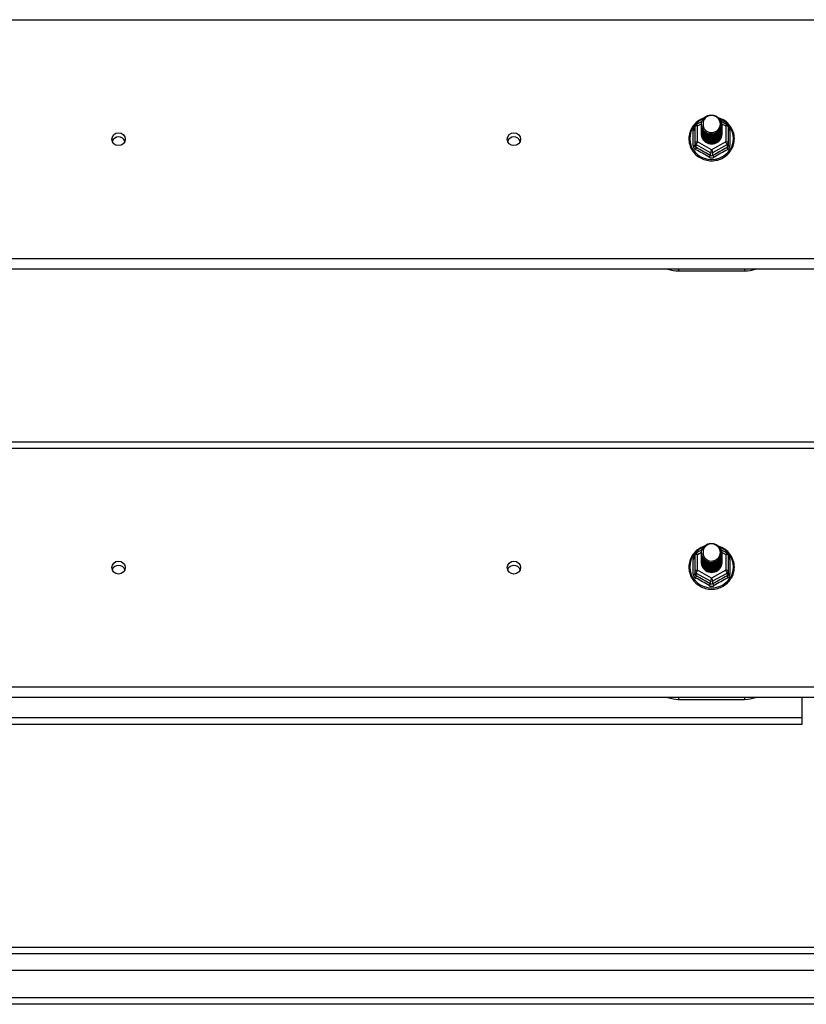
# Model space of a CAD drawing. Header units: inches. Extents: x 96 to 240, y 71 to 103.
# Tile 27 of 30: x 222 to 234, y 72 to 87. Entities that reach past the tile are written whole.
import ezdxf

# ---------------------------------------------------------------- set-up
doc = ezdxf.new("R2010")
doc.units = ezdxf.units.IN
doc.header["$MEASUREMENT"] = 0
doc.layers.add('Visible Edges(ANSI)', color=7, linetype='Continuous', lineweight=25)
doc.layers.add('Visible Tangent Edges(ANSI)', color=7, linetype='Continuous', lineweight=25)

msp = doc.modelspace()

# ---------------------------------------------------------------- linework, layer by layer
at = {"layer": 'Visible Edges(ANSI)'}
for p, q in [((232.374, 85.552), (232.464, 85.602)), ((232.749, 85.604), (232.841, 85.552)), ((232.354, 85.518), (232.354, 85.278)), ((232.454, 85.55), (232.454, 85.551)), ((232.454, 85.538), (232.454, 85.538)), ((232.454, 85.525), (232.454, 85.526)), ((232.454, 85.513), (232.454, 85.513)), ((232.454, 85.5), (232.454, 85.501)), ((232.454, 85.488), (232.454, 85.488)), ((232.454, 85.475), (232.454, 85.476)), ((232.454, 85.463), (232.454, 85.463)), ((232.454, 85.45), (232.454, 85.451)), ((232.761, 85.544), (232.761, 85.545)), ((232.761, 85.532), (232.761, 85.532)), ((232.761, 85.519), (232.761, 85.519)), ((232.761, 85.507), (232.761, 85.507)), ((232.761, 85.494), (232.761, 85.494)), ((232.761, 85.481), (232.761, 85.482)), ((232.761, 85.469), (232.761, 85.469)), ((232.761, 85.456), (232.761, 85.457)), ((232.862, 85.278), (232.862, 85.518)), ((232.454, 85.438), (232.454, 85.438)), ((232.454, 85.425), (232.454, 85.425)), ((232.454, 85.412), (232.454, 85.413)), ((232.761, 85.444), (232.761, 85.444)), ((232.761, 85.431), (232.761, 85.432)), ((232.761, 85.419), (232.761, 85.419)), ((232.354, 85.278), (232.354, 85.233)), ((232.589, 85.264), (232.588, 85.257)), ((232.862, 85.233), (232.862, 85.278)), ((238.608, 83.358), (168.974, 83.358)), ((232.108, 83.329), (233.108, 83.329)), ((168.974, 80.734), (238.608, 80.734)), ((232.374, 79.052), (232.464, 79.102)), ((232.454, 79.05), (232.454, 79.051)), ((232.454, 79.038), (232.454, 79.038)), ((232.749, 79.104), (232.841, 79.052)), ((232.761, 79.044), (232.761, 79.045)), ((232.761, 79.032), (232.761, 79.032)), ((232.354, 79.018), (232.354, 78.778)), ((232.454, 79.025), (232.454, 79.026)), ((232.454, 79.013), (232.454, 79.013)), ((232.454, 79), (232.454, 79.001)), ((232.454, 78.988), (232.454, 78.988)), ((232.454, 78.975), (232.454, 78.976)), ((232.454, 78.963), (232.454, 78.963)), ((232.454, 78.95), (232.454, 78.951)), ((232.454, 78.938), (232.454, 78.938)), ((232.454, 78.925), (232.454, 78.925)), ((232.454, 78.912), (232.454, 78.913)), ((232.761, 79.019), (232.761, 79.019)), ((232.761, 79.007), (232.761, 79.007)), ((232.761, 78.994), (232.761, 78.994)), ((232.761, 78.981), (232.761, 78.982)), ((232.761, 78.969), (232.761, 78.969)), ((232.761, 78.956), (232.761, 78.957)), ((232.761, 78.944), (232.761, 78.944)), ((232.761, 78.931), (232.761, 78.932)), ((232.761, 78.919), (232.761, 78.919)), ((232.862, 78.778), (232.862, 79.018)), ((232.354, 78.778), (232.354, 78.733)), ((232.589, 78.764), (232.588, 78.757)), ((232.862, 78.733), (232.862, 78.778)), ((238.608, 76.858), (168.974, 76.858)), ((232.108, 76.829), (233.108, 76.829)), ((233.983, 76.551), (233.983, 76.858)), ((233.983, 76.452), (233.983, 76.551)), ((183.233, 76.452), (233.983, 76.452)), ((169.005, 73.068), (239.211, 73.068)), ((239.399, 72.714), (168.816, 72.714)), ((240.009, 72.202), (168.974, 72.202))]:
    msp.add_line(p, q, dxfattribs=at)
at = {"layer": 'Visible Edges(ANSI)', "flags": 128}
for points in [[(232.496, 85.651), (232.474, 85.643), (232.452, 85.633), (232.432, 85.622), (232.412, 85.61), (232.393, 85.596), (232.375, 85.581), (232.358, 85.565), (232.342, 85.548), (232.328, 85.53), (232.315, 85.511), (232.303, 85.491), (232.292, 85.471), (232.284, 85.449), (232.276, 85.428), (232.27, 85.405), (232.266, 85.383), (232.264, 85.36), (232.263, 85.337), (232.263, 85.314), (232.265, 85.291), (232.269, 85.268), (232.275, 85.246), (232.282, 85.224), (232.29, 85.203), (232.3, 85.182), (232.312, 85.162), (232.325, 85.143), (232.339, 85.124), (232.354, 85.107), (232.371, 85.091), (232.389, 85.076), (232.407, 85.062), (232.427, 85.049), (232.448, 85.038), (232.469, 85.028), (232.491, 85.02), (232.513, 85.013), (232.536, 85.007), (232.559, 85.003), (232.583, 85.001), (232.606, 85), (232.63, 85), (232.653, 85.003), (232.677, 85.007), (232.7, 85.012), (232.722, 85.019), (232.744, 85.027), (232.765, 85.037), (232.786, 85.048), (232.806, 85.06), (232.825, 85.074), (232.842, 85.089), (232.859, 85.105), (232.875, 85.122), (232.889, 85.141), (232.902, 85.16), (232.914, 85.18), (232.924, 85.2), (232.933, 85.222), (232.94, 85.244), (232.946, 85.266), (232.95, 85.289), (232.952, 85.311), (232.953, 85.334)], [(232.475, 85.477), (232.459, 85.516), (232.454, 85.557), (232.462, 85.598), (232.482, 85.635), (232.512, 85.665), (232.55, 85.686), (232.592, 85.696), (232.636, 85.693), (232.677, 85.679), (232.713, 85.654), (232.74, 85.621), (232.757, 85.581), (232.761, 85.538), (232.753, 85.496), (232.733, 85.458), (232.703, 85.427), (232.666, 85.405), (232.623, 85.394), (232.579, 85.395), (232.538, 85.408), (232.502, 85.432), (232.475, 85.464), (232.459, 85.503), (232.454, 85.544)], [(232.492, 85.622), (232.491, 85.619), (232.489, 85.617), (232.488, 85.614), (232.487, 85.612), (232.486, 85.609), (232.485, 85.606), (232.484, 85.604), (232.483, 85.601), (232.482, 85.598), (232.482, 85.596), (232.481, 85.593), (232.48, 85.59), (232.48, 85.587), (232.479, 85.585), (232.479, 85.582), (232.479, 85.579), (232.478, 85.576), (232.478, 85.573), (232.478, 85.571), (232.478, 85.568), (232.478, 85.565), (232.478, 85.562), (232.478, 85.559), (232.478, 85.557)], [(232.494, 85.452), (232.516, 85.434), (232.543, 85.419), (232.571, 85.411), (232.601, 85.407), (232.631, 85.41), (232.66, 85.418), (232.686, 85.432), (232.71, 85.451), (232.728, 85.474), (232.742, 85.5), (232.75, 85.528), (232.752, 85.557), (232.747, 85.586), (232.736, 85.613), (232.72, 85.638), (232.699, 85.659), (232.674, 85.675), (232.645, 85.685), (232.616, 85.689), (232.586, 85.687), (232.557, 85.679), (232.531, 85.665), (232.509, 85.645), (232.492, 85.622)], [(232.953, 85.334), (232.952, 85.361), (232.949, 85.387), (232.943, 85.413), (232.936, 85.438), (232.927, 85.463), (232.915, 85.486), (232.902, 85.509), (232.887, 85.531), (232.87, 85.552), (232.852, 85.571), (232.832, 85.589), (232.811, 85.605), (232.788, 85.62), (232.765, 85.632), (232.74, 85.643), (232.715, 85.653)], [(232.454, 85.55), (232.454, 85.546), (232.454, 85.541), (232.455, 85.537), (232.455, 85.533), (232.456, 85.528), (232.457, 85.524), (232.458, 85.519), (232.459, 85.515), (232.46, 85.511), (232.461, 85.506), (232.463, 85.502), (232.464, 85.498), (232.466, 85.494), (232.468, 85.49), (232.47, 85.486), (232.472, 85.482), (232.474, 85.478), (232.477, 85.474), (232.479, 85.47), (232.482, 85.466), (232.485, 85.463), (232.488, 85.459), (232.491, 85.456), (232.494, 85.452)], [(232.454, 85.538), (232.455, 85.519), (232.459, 85.5), (232.466, 85.482), (232.475, 85.465), (232.486, 85.449), (232.499, 85.434), (232.514, 85.422), (232.531, 85.411), (232.549, 85.403), (232.568, 85.397), (232.588, 85.394), (232.608, 85.393), (232.628, 85.394), (232.647, 85.398), (232.666, 85.405), (232.684, 85.413), (232.701, 85.425), (232.716, 85.438), (232.729, 85.452), (232.741, 85.469), (232.75, 85.487), (232.756, 85.505), (232.76, 85.524), (232.761, 85.544)], [(232.761, 85.538), (232.761, 85.518), (232.757, 85.498), (232.751, 85.479), (232.743, 85.46), (232.732, 85.443), (232.718, 85.428), (232.703, 85.414), (232.686, 85.402), (232.668, 85.393), (232.648, 85.386), (232.628, 85.382), (232.608, 85.38), (232.587, 85.381), (232.567, 85.385), (232.547, 85.392), (232.529, 85.4), (232.512, 85.411), (232.497, 85.425), (232.484, 85.44), (232.473, 85.456), (232.464, 85.474), (232.458, 85.493), (232.455, 85.512), (232.454, 85.532)], [(232.454, 85.525), (232.455, 85.506), (232.459, 85.487), (232.466, 85.469), (232.475, 85.452), (232.486, 85.436), (232.499, 85.422), (232.514, 85.409), (232.531, 85.399), (232.549, 85.391), (232.568, 85.385), (232.588, 85.381), (232.608, 85.38), (232.628, 85.382), (232.647, 85.386), (232.666, 85.392), (232.684, 85.401), (232.701, 85.412), (232.716, 85.425), (232.729, 85.44), (232.741, 85.456), (232.75, 85.474), (232.756, 85.493), (232.76, 85.512), (232.761, 85.532)], [(232.761, 85.526), (232.761, 85.505), (232.757, 85.485), (232.751, 85.466), (232.743, 85.448), (232.732, 85.431), (232.718, 85.415), (232.703, 85.401), (232.686, 85.39), (232.668, 85.381), (232.648, 85.374), (232.628, 85.369), (232.608, 85.368), (232.587, 85.369), (232.567, 85.373), (232.547, 85.379), (232.529, 85.388), (232.512, 85.399), (232.497, 85.412), (232.484, 85.427), (232.473, 85.444), (232.464, 85.461), (232.458, 85.48), (232.455, 85.5), (232.454, 85.519)], [(232.454, 85.513), (232.455, 85.494), (232.459, 85.475), (232.466, 85.457), (232.475, 85.44), (232.486, 85.424), (232.499, 85.409), (232.514, 85.397), (232.531, 85.386), (232.549, 85.378), (232.568, 85.372), (232.588, 85.368), (232.608, 85.367), (232.628, 85.369), (232.647, 85.373), (232.666, 85.38), (232.684, 85.388), (232.701, 85.399), (232.716, 85.412), (232.729, 85.427), (232.741, 85.444), (232.75, 85.461), (232.756, 85.48), (232.76, 85.499), (232.761, 85.519)], [(232.761, 85.513), (232.761, 85.493), (232.757, 85.473), (232.751, 85.454), (232.743, 85.435), (232.732, 85.418), (232.718, 85.403), (232.703, 85.389), (232.686, 85.377), (232.668, 85.368), (232.648, 85.361), (232.628, 85.357), (232.608, 85.355), (232.587, 85.356), (232.567, 85.36), (232.547, 85.366), (232.529, 85.375), (232.512, 85.386), (232.497, 85.399), (232.484, 85.414), (232.473, 85.431), (232.464, 85.449), (232.458, 85.468), (232.455, 85.487), (232.454, 85.507)], [(232.454, 85.5), (232.455, 85.481), (232.459, 85.462), (232.466, 85.444), (232.475, 85.427), (232.486, 85.411), (232.499, 85.397), (232.514, 85.384), (232.531, 85.374), (232.549, 85.365), (232.568, 85.359), (232.588, 85.356), (232.608, 85.355), (232.628, 85.356), (232.647, 85.36), (232.666, 85.367), (232.684, 85.376), (232.701, 85.387), (232.716, 85.4), (232.729, 85.415), (232.741, 85.431), (232.75, 85.449), (232.756, 85.468), (232.76, 85.487), (232.761, 85.507)], [(232.761, 85.5), (232.761, 85.48), (232.757, 85.46), (232.751, 85.441), (232.743, 85.423), (232.732, 85.406), (232.718, 85.39), (232.703, 85.376), (232.686, 85.365), (232.668, 85.355), (232.648, 85.349), (232.628, 85.344), (232.608, 85.343), (232.587, 85.344), (232.567, 85.348), (232.547, 85.354), (232.529, 85.363), (232.512, 85.374), (232.497, 85.387), (232.484, 85.402), (232.473, 85.418), (232.464, 85.436), (232.458, 85.455), (232.455, 85.475), (232.454, 85.494)], [(232.454, 85.488), (232.455, 85.469), (232.459, 85.45), (232.466, 85.432), (232.475, 85.415), (232.486, 85.399), (232.499, 85.384), (232.514, 85.372), (232.531, 85.361), (232.549, 85.353), (232.568, 85.347), (232.588, 85.343), (232.608, 85.342), (232.628, 85.344), (232.647, 85.348), (232.666, 85.354), (232.684, 85.363), (232.701, 85.374), (232.716, 85.387), (232.729, 85.402), (232.741, 85.419), (232.75, 85.436), (232.756, 85.455), (232.76, 85.474), (232.761, 85.494)], [(232.761, 85.488), (232.761, 85.468), (232.757, 85.448), (232.751, 85.428), (232.743, 85.41), (232.732, 85.393), (232.718, 85.377), (232.703, 85.364), (232.686, 85.352), (232.668, 85.343), (232.648, 85.336), (232.628, 85.332), (232.608, 85.33), (232.587, 85.331), (232.567, 85.335), (232.547, 85.341), (232.529, 85.35), (232.512, 85.361), (232.497, 85.374), (232.484, 85.389), (232.473, 85.406), (232.464, 85.424), (232.458, 85.443), (232.455, 85.462), (232.454, 85.482)], [(232.454, 85.475), (232.455, 85.456), (232.459, 85.437), (232.466, 85.419), (232.475, 85.402), (232.486, 85.386), (232.499, 85.372), (232.514, 85.359), (232.531, 85.349), (232.549, 85.34), (232.568, 85.334), (232.588, 85.331), (232.608, 85.33), (232.628, 85.331), (232.647, 85.335), (232.666, 85.342), (232.684, 85.351), (232.701, 85.362), (232.716, 85.375), (232.729, 85.39), (232.741, 85.406), (232.75, 85.424), (232.756, 85.442), (232.76, 85.462), (232.761, 85.481)], [(232.761, 85.475), (232.761, 85.455), (232.757, 85.435), (232.751, 85.416), (232.743, 85.398), (232.732, 85.38), (232.718, 85.365), (232.703, 85.351), (232.686, 85.34), (232.668, 85.33), (232.648, 85.324), (232.628, 85.319), (232.608, 85.318), (232.587, 85.319), (232.567, 85.323), (232.547, 85.329), (232.529, 85.338), (232.512, 85.349), (232.497, 85.362), (232.484, 85.377), (232.473, 85.393), (232.464, 85.411), (232.458, 85.43), (232.455, 85.449), (232.454, 85.469)], [(232.454, 85.463), (232.455, 85.444), (232.459, 85.425), (232.466, 85.407), (232.475, 85.389), (232.486, 85.374), (232.499, 85.359), (232.514, 85.347), (232.531, 85.336), (232.549, 85.328), (232.568, 85.322), (232.588, 85.318), (232.608, 85.317), (232.628, 85.319), (232.647, 85.323), (232.666, 85.329), (232.684, 85.338), (232.701, 85.349), (232.716, 85.362), (232.729, 85.377), (232.741, 85.394), (232.75, 85.411), (232.756, 85.43), (232.76, 85.449), (232.761, 85.469)], [(232.761, 85.463), (232.761, 85.443), (232.757, 85.423), (232.751, 85.403), (232.743, 85.385), (232.732, 85.368), (232.718, 85.352), (232.703, 85.339), (232.686, 85.327), (232.668, 85.318), (232.648, 85.311), (232.628, 85.307), (232.608, 85.305), (232.587, 85.306), (232.567, 85.31), (232.547, 85.316), (232.529, 85.325), (232.512, 85.336), (232.497, 85.349), (232.484, 85.364), (232.473, 85.381), (232.464, 85.399), (232.458, 85.418), (232.455, 85.437), (232.454, 85.457)], [(232.454, 85.45), (232.455, 85.431), (232.459, 85.412), (232.466, 85.394), (232.475, 85.377), (232.486, 85.361), (232.499, 85.347), (232.514, 85.334), (232.531, 85.324), (232.549, 85.315), (232.568, 85.309), (232.588, 85.306), (232.608, 85.305), (232.628, 85.306), (232.647, 85.31), (232.666, 85.317), (232.684, 85.326), (232.701, 85.337), (232.716, 85.35), (232.729, 85.365), (232.741, 85.381), (232.75, 85.399), (232.756, 85.417), (232.76, 85.437), (232.761, 85.456)], [(232.761, 85.45), (232.761, 85.43), (232.757, 85.41), (232.751, 85.391), (232.743, 85.372), (232.732, 85.355), (232.718, 85.34), (232.703, 85.326), (232.686, 85.315), (232.668, 85.305), (232.648, 85.298), (232.628, 85.294), (232.608, 85.293), (232.587, 85.294), (232.567, 85.297), (232.547, 85.304), (232.529, 85.313), (232.512, 85.324), (232.497, 85.337), (232.484, 85.352), (232.473, 85.368), (232.464, 85.386), (232.458, 85.405), (232.455, 85.424), (232.454, 85.444)], [(232.492, 85.491), (232.491, 85.491), (232.491, 85.49), (232.49, 85.49), (232.489, 85.489), (232.489, 85.488), (232.488, 85.488), (232.487, 85.487), (232.486, 85.487), (232.486, 85.486), (232.485, 85.485), (232.484, 85.485), (232.484, 85.484), (232.483, 85.484), (232.482, 85.483), (232.481, 85.482), (232.481, 85.482), (232.48, 85.481), (232.479, 85.481), (232.479, 85.48), (232.478, 85.479), (232.477, 85.479), (232.476, 85.478), (232.476, 85.478), (232.475, 85.477)], [(232.478, 85.557), (232.478, 85.554), (232.478, 85.551), (232.478, 85.548), (232.478, 85.545), (232.478, 85.543), (232.478, 85.54), (232.478, 85.537), (232.479, 85.534), (232.479, 85.531), (232.479, 85.529), (232.48, 85.526), (232.481, 85.523), (232.481, 85.52), (232.482, 85.518), (232.483, 85.515), (232.483, 85.512), (232.484, 85.51), (232.485, 85.507), (232.486, 85.504), (232.487, 85.502), (232.488, 85.499), (232.49, 85.497), (232.491, 85.494), (232.492, 85.491)], [(232.454, 85.438), (232.455, 85.418), (232.459, 85.4), (232.466, 85.382), (232.475, 85.364), (232.486, 85.348), (232.499, 85.334), (232.514, 85.322), (232.531, 85.311), (232.549, 85.303), (232.568, 85.297), (232.588, 85.293), (232.608, 85.292), (232.628, 85.294), (232.647, 85.298), (232.666, 85.304), (232.684, 85.313), (232.701, 85.324), (232.716, 85.337), (232.729, 85.352), (232.741, 85.369), (232.75, 85.386), (232.756, 85.405), (232.76, 85.424), (232.761, 85.444)], [(232.761, 85.438), (232.761, 85.418), (232.757, 85.398), (232.751, 85.378), (232.743, 85.36), (232.732, 85.343), (232.718, 85.327), (232.703, 85.314), (232.686, 85.302), (232.668, 85.293), (232.648, 85.286), (232.628, 85.282), (232.608, 85.28), (232.587, 85.281), (232.567, 85.285), (232.547, 85.291), (232.529, 85.3), (232.512, 85.311), (232.497, 85.324), (232.484, 85.339), (232.473, 85.356), (232.464, 85.374), (232.458, 85.392), (232.455, 85.412), (232.454, 85.431)], [(232.454, 85.425), (232.455, 85.406), (232.459, 85.387), (232.466, 85.369), (232.475, 85.352), (232.486, 85.336), (232.499, 85.322), (232.514, 85.309), (232.531, 85.299), (232.549, 85.29), (232.568, 85.284), (232.588, 85.281), (232.608, 85.28), (232.628, 85.281), (232.647, 85.285), (232.666, 85.292), (232.684, 85.301), (232.701, 85.312), (232.716, 85.325), (232.729, 85.34), (232.741, 85.356), (232.75, 85.374), (232.756, 85.392), (232.76, 85.412), (232.761, 85.431)], [(232.761, 85.425), (232.761, 85.405), (232.757, 85.385), (232.751, 85.366), (232.743, 85.347), (232.732, 85.33), (232.718, 85.315), (232.703, 85.301), (232.686, 85.289), (232.668, 85.28), (232.648, 85.273), (232.628, 85.269), (232.608, 85.268), (232.587, 85.269), (232.567, 85.272), (232.547, 85.279), (232.529, 85.287), (232.512, 85.298), (232.497, 85.312), (232.484, 85.327), (232.473, 85.343), (232.464, 85.361), (232.458, 85.38), (232.455, 85.399), (232.454, 85.419)], [(232.454, 85.412), (232.455, 85.393), (232.459, 85.375), (232.466, 85.356), (232.475, 85.339), (232.486, 85.323), (232.499, 85.309), (232.514, 85.297), (232.531, 85.286), (232.549, 85.278), (232.568, 85.272), (232.588, 85.268), (232.608, 85.267), (232.628, 85.269), (232.647, 85.273), (232.666, 85.279), (232.684, 85.288), (232.701, 85.299), (232.716, 85.312), (232.729, 85.327), (232.741, 85.343), (232.75, 85.361), (232.756, 85.38), (232.76, 85.399), (232.761, 85.419)], [(232.588, 85.257), (232.58, 85.258), (232.572, 85.26), (232.564, 85.262), (232.556, 85.265), (232.548, 85.268), (232.54, 85.271), (232.533, 85.275), (232.526, 85.279), (232.519, 85.284), (232.512, 85.288), (232.506, 85.294), (232.5, 85.299), (232.494, 85.305), (232.489, 85.311), (232.484, 85.318), (232.479, 85.324), (232.475, 85.331), (232.471, 85.338), (232.468, 85.346), (232.465, 85.353), (232.462, 85.361), (232.46, 85.368), (232.458, 85.376), (232.457, 85.384)], [(232.761, 85.413), (232.761, 85.413), (232.761, 85.412), (232.761, 85.412), (232.761, 85.412), (232.761, 85.412), (232.761, 85.412), (232.761, 85.412), (232.761, 85.412), (232.761, 85.412), (232.761, 85.412), (232.761, 85.412), (232.761, 85.412), (232.761, 85.411), (232.761, 85.411), (232.761, 85.411), (232.761, 85.411), (232.761, 85.411), (232.761, 85.411), (232.761, 85.411), (232.761, 85.411), (232.761, 85.411), (232.761, 85.411), (232.761, 85.411), (232.761, 85.41)], [(232.475, 78.977), (232.459, 79.016), (232.454, 79.057), (232.462, 79.098), (232.482, 79.135), (232.512, 79.165), (232.55, 79.186), (232.592, 79.196), (232.636, 79.193), (232.677, 79.179), (232.713, 79.154), (232.74, 79.121), (232.757, 79.081), (232.761, 79.038), (232.753, 78.996), (232.733, 78.958), (232.703, 78.927), (232.666, 78.905), (232.623, 78.894), (232.579, 78.895), (232.538, 78.908), (232.502, 78.932), (232.475, 78.964), (232.459, 79.003), (232.454, 79.044)], [(232.494, 78.952), (232.516, 78.934), (232.543, 78.919), (232.571, 78.911), (232.601, 78.907), (232.631, 78.91), (232.66, 78.918), (232.686, 78.932), (232.71, 78.951), (232.728, 78.974), (232.742, 79), (232.75, 79.028), (232.752, 79.057), (232.747, 79.086), (232.736, 79.113), (232.72, 79.138), (232.699, 79.159), (232.674, 79.175), (232.645, 79.185), (232.616, 79.189), (232.586, 79.187), (232.557, 79.179), (232.531, 79.165), (232.509, 79.145), (232.492, 79.122)], [(232.496, 79.151), (232.474, 79.143), (232.452, 79.133), (232.432, 79.122), (232.412, 79.11), (232.393, 79.096), (232.375, 79.081), (232.358, 79.065), (232.342, 79.048), (232.328, 79.03), (232.315, 79.011), (232.303, 78.991), (232.292, 78.971), (232.284, 78.949), (232.276, 78.928), (232.27, 78.905), (232.266, 78.883), (232.264, 78.86), (232.263, 78.837), (232.263, 78.814), (232.265, 78.791), (232.269, 78.768), (232.275, 78.746), (232.282, 78.724), (232.29, 78.703), (232.3, 78.682), (232.312, 78.662), (232.325, 78.643), (232.339, 78.624), (232.354, 78.607), (232.371, 78.591), (232.389, 78.576), (232.407, 78.562), (232.427, 78.549), (232.448, 78.538), (232.469, 78.528), (232.491, 78.52), (232.513, 78.513), (232.536, 78.507), (232.559, 78.503), (232.583, 78.501), (232.606, 78.5), (232.63, 78.5), (232.653, 78.503), (232.677, 78.507), (232.7, 78.512), (232.722, 78.519), (232.744, 78.527), (232.765, 78.537), (232.786, 78.548), (232.806, 78.56), (232.825, 78.574), (232.842, 78.589), (232.859, 78.605), (232.875, 78.622), (232.889, 78.641), (232.902, 78.66), (232.914, 78.68), (232.924, 78.7), (232.933, 78.722), (232.94, 78.744), (232.946, 78.766), (232.95, 78.789), (232.952, 78.811), (232.953, 78.834)], [(232.454, 79.05), (232.454, 79.046), (232.454, 79.041), (232.455, 79.037), (232.455, 79.033), (232.456, 79.028), (232.457, 79.024), (232.458, 79.019), (232.459, 79.015), (232.46, 79.011), (232.461, 79.006), (232.463, 79.002), (232.464, 78.998), (232.466, 78.994), (232.468, 78.99), (232.47, 78.986), (232.472, 78.982), (232.474, 78.978), (232.477, 78.974), (232.479, 78.97), (232.482, 78.966), (232.485, 78.963), (232.488, 78.959), (232.491, 78.956), (232.494, 78.952)], [(232.454, 79.038), (232.455, 79.019), (232.459, 79), (232.466, 78.982), (232.475, 78.965), (232.486, 78.949), (232.499, 78.934), (232.514, 78.922), (232.531, 78.911), (232.549, 78.903), (232.568, 78.897), (232.588, 78.894), (232.608, 78.893), (232.628, 78.894), (232.647, 78.898), (232.666, 78.905), (232.684, 78.913), (232.701, 78.925), (232.716, 78.938), (232.729, 78.952), (232.741, 78.969), (232.75, 78.987), (232.756, 79.005), (232.76, 79.024), (232.761, 79.044)], [(232.761, 79.038), (232.761, 79.018), (232.757, 78.998), (232.751, 78.979), (232.743, 78.96), (232.732, 78.943), (232.718, 78.928), (232.703, 78.914), (232.686, 78.902), (232.668, 78.893), (232.648, 78.886), (232.628, 78.882), (232.608, 78.88), (232.587, 78.881), (232.567, 78.885), (232.547, 78.892), (232.529, 78.9), (232.512, 78.911), (232.497, 78.925), (232.484, 78.94), (232.473, 78.956), (232.464, 78.974), (232.458, 78.993), (232.455, 79.012), (232.454, 79.032)], [(232.454, 79.025), (232.455, 79.006), (232.459, 78.987), (232.466, 78.969), (232.475, 78.952), (232.486, 78.936), (232.499, 78.922), (232.514, 78.909), (232.531, 78.899), (232.549, 78.891), (232.568, 78.885), (232.588, 78.881), (232.608, 78.88), (232.628, 78.882), (232.647, 78.886), (232.666, 78.892), (232.684, 78.901), (232.701, 78.912), (232.716, 78.925), (232.729, 78.94), (232.741, 78.956), (232.75, 78.974), (232.756, 78.993), (232.76, 79.012), (232.761, 79.032)], [(232.492, 79.122), (232.491, 79.119), (232.489, 79.117), (232.488, 79.114), (232.487, 79.112), (232.486, 79.109), (232.485, 79.106), (232.484, 79.104), (232.483, 79.101), (232.482, 79.098), (232.482, 79.096), (232.481, 79.093), (232.48, 79.09), (232.48, 79.087), (232.479, 79.085), (232.479, 79.082), (232.479, 79.079), (232.478, 79.076), (232.478, 79.073), (232.478, 79.071), (232.478, 79.068), (232.478, 79.065), (232.478, 79.062), (232.478, 79.059), (232.478, 79.057)], [(232.478, 79.057), (232.478, 79.054), (232.478, 79.051), (232.478, 79.048), (232.478, 79.045), (232.478, 79.043), (232.478, 79.04), (232.478, 79.037), (232.479, 79.034), (232.479, 79.031), (232.479, 79.029), (232.48, 79.026), (232.481, 79.023), (232.481, 79.02), (232.482, 79.018), (232.483, 79.015), (232.483, 79.012), (232.484, 79.01), (232.485, 79.007), (232.486, 79.004), (232.487, 79.002), (232.488, 78.999), (232.49, 78.997), (232.491, 78.994), (232.492, 78.991)], [(232.953, 78.834), (232.952, 78.861), (232.949, 78.887), (232.943, 78.913), (232.936, 78.938), (232.927, 78.963), (232.915, 78.986), (232.902, 79.009), (232.887, 79.031), (232.87, 79.052), (232.852, 79.071), (232.832, 79.089), (232.811, 79.105), (232.788, 79.12), (232.765, 79.132), (232.74, 79.143), (232.715, 79.153)], [(232.761, 79.026), (232.761, 79.005), (232.757, 78.985), (232.751, 78.966), (232.743, 78.948), (232.732, 78.931), (232.718, 78.915), (232.703, 78.901), (232.686, 78.89), (232.668, 78.881), (232.648, 78.874), (232.628, 78.869), (232.608, 78.868), (232.587, 78.869), (232.567, 78.873), (232.547, 78.879), (232.529, 78.888), (232.512, 78.899), (232.497, 78.912), (232.484, 78.927), (232.473, 78.944), (232.464, 78.961), (232.458, 78.98), (232.455, 79), (232.454, 79.019)], [(232.454, 79.013), (232.455, 78.994), (232.459, 78.975), (232.466, 78.957), (232.475, 78.94), (232.486, 78.924), (232.499, 78.909), (232.514, 78.897), (232.531, 78.886), (232.549, 78.878), (232.568, 78.872), (232.588, 78.868), (232.608, 78.867), (232.628, 78.869), (232.647, 78.873), (232.666, 78.88), (232.684, 78.888), (232.701, 78.899), (232.716, 78.912), (232.729, 78.927), (232.741, 78.944), (232.75, 78.961), (232.756, 78.98), (232.76, 78.999), (232.761, 79.019)], [(232.761, 79.013), (232.761, 78.993), (232.757, 78.973), (232.751, 78.954), (232.743, 78.935), (232.732, 78.918), (232.718, 78.903), (232.703, 78.889), (232.686, 78.877), (232.668, 78.868), (232.648, 78.861), (232.628, 78.857), (232.608, 78.855), (232.587, 78.856), (232.567, 78.86), (232.547, 78.866), (232.529, 78.875), (232.512, 78.886), (232.497, 78.899), (232.484, 78.914), (232.473, 78.931), (232.464, 78.949), (232.458, 78.968), (232.455, 78.987), (232.454, 79.007)], [(232.454, 79), (232.455, 78.981), (232.459, 78.962), (232.466, 78.944), (232.475, 78.927), (232.486, 78.911), (232.499, 78.897), (232.514, 78.884), (232.531, 78.874), (232.549, 78.865), (232.568, 78.859), (232.588, 78.856), (232.608, 78.855), (232.628, 78.856), (232.647, 78.86), (232.666, 78.867), (232.684, 78.876), (232.701, 78.887), (232.716, 78.9), (232.729, 78.915), (232.741, 78.931), (232.75, 78.949), (232.756, 78.968), (232.76, 78.987), (232.761, 79.007)], [(232.761, 79), (232.761, 78.98), (232.757, 78.96), (232.751, 78.941), (232.743, 78.923), (232.732, 78.906), (232.718, 78.89), (232.703, 78.876), (232.686, 78.865), (232.668, 78.855), (232.648, 78.849), (232.628, 78.844), (232.608, 78.843), (232.587, 78.844), (232.567, 78.848), (232.547, 78.854), (232.529, 78.863), (232.512, 78.874), (232.497, 78.887), (232.484, 78.902), (232.473, 78.918), (232.464, 78.936), (232.458, 78.955), (232.455, 78.975), (232.454, 78.994)], [(232.454, 78.988), (232.455, 78.969), (232.459, 78.95), (232.466, 78.932), (232.475, 78.915), (232.486, 78.899), (232.499, 78.884), (232.514, 78.872), (232.531, 78.861), (232.549, 78.853), (232.568, 78.847), (232.588, 78.843), (232.608, 78.842), (232.628, 78.844), (232.647, 78.848), (232.666, 78.854), (232.684, 78.863), (232.701, 78.874), (232.716, 78.887), (232.729, 78.902), (232.741, 78.919), (232.75, 78.936), (232.756, 78.955), (232.76, 78.974), (232.761, 78.994)], [(232.761, 78.988), (232.761, 78.968), (232.757, 78.948), (232.751, 78.928), (232.743, 78.91), (232.732, 78.893), (232.718, 78.877), (232.703, 78.864), (232.686, 78.852), (232.668, 78.843), (232.648, 78.836), (232.628, 78.832), (232.608, 78.83), (232.587, 78.831), (232.567, 78.835), (232.547, 78.841), (232.529, 78.85), (232.512, 78.861), (232.497, 78.874), (232.484, 78.889), (232.473, 78.906), (232.464, 78.924), (232.458, 78.943), (232.455, 78.962), (232.454, 78.982)], [(232.454, 78.975), (232.455, 78.956), (232.459, 78.937), (232.466, 78.919), (232.475, 78.902), (232.486, 78.886), (232.499, 78.872), (232.514, 78.859), (232.531, 78.849), (232.549, 78.84), (232.568, 78.834), (232.588, 78.831), (232.608, 78.83), (232.628, 78.831), (232.647, 78.835), (232.666, 78.842), (232.684, 78.851), (232.701, 78.862), (232.716, 78.875), (232.729, 78.89), (232.741, 78.906), (232.75, 78.924), (232.756, 78.942), (232.76, 78.962), (232.761, 78.981)], [(232.761, 78.975), (232.761, 78.955), (232.757, 78.935), (232.751, 78.916), (232.743, 78.898), (232.732, 78.88), (232.718, 78.865), (232.703, 78.851), (232.686, 78.84), (232.668, 78.83), (232.648, 78.824), (232.628, 78.819), (232.608, 78.818), (232.587, 78.819), (232.567, 78.823), (232.547, 78.829), (232.529, 78.838), (232.512, 78.849), (232.497, 78.862), (232.484, 78.877), (232.473, 78.893), (232.464, 78.911), (232.458, 78.93), (232.455, 78.949), (232.454, 78.969)], [(232.454, 78.963), (232.455, 78.944), (232.459, 78.925), (232.466, 78.907), (232.475, 78.889), (232.486, 78.874), (232.499, 78.859), (232.514, 78.847), (232.531, 78.836), (232.549, 78.828), (232.568, 78.822), (232.588, 78.818), (232.608, 78.817), (232.628, 78.819), (232.647, 78.823), (232.666, 78.829), (232.684, 78.838), (232.701, 78.849), (232.716, 78.862), (232.729, 78.877), (232.741, 78.894), (232.75, 78.911), (232.756, 78.93), (232.76, 78.949), (232.761, 78.969)], [(232.761, 78.963), (232.761, 78.943), (232.757, 78.923), (232.751, 78.903), (232.743, 78.885), (232.732, 78.868), (232.718, 78.852), (232.703, 78.839), (232.686, 78.827), (232.668, 78.818), (232.648, 78.811), (232.628, 78.807), (232.608, 78.805), (232.587, 78.806), (232.567, 78.81), (232.547, 78.816), (232.529, 78.825), (232.512, 78.836), (232.497, 78.849), (232.484, 78.864), (232.473, 78.881), (232.464, 78.899), (232.458, 78.918), (232.455, 78.937), (232.454, 78.957)], [(232.454, 78.95), (232.455, 78.931), (232.459, 78.912), (232.466, 78.894), (232.475, 78.877), (232.486, 78.861), (232.499, 78.847), (232.514, 78.834), (232.531, 78.824), (232.549, 78.815), (232.568, 78.809), (232.588, 78.806), (232.608, 78.805), (232.628, 78.806), (232.647, 78.81), (232.666, 78.817), (232.684, 78.826), (232.701, 78.837), (232.716, 78.85), (232.729, 78.865), (232.741, 78.881), (232.75, 78.899), (232.756, 78.917), (232.76, 78.937), (232.761, 78.956)], [(232.761, 78.95), (232.761, 78.93), (232.757, 78.91), (232.751, 78.891), (232.743, 78.872), (232.732, 78.855), (232.718, 78.84), (232.703, 78.826), (232.686, 78.815), (232.668, 78.805), (232.648, 78.798), (232.628, 78.794), (232.608, 78.793), (232.587, 78.794), (232.567, 78.797), (232.547, 78.804), (232.529, 78.813), (232.512, 78.824), (232.497, 78.837), (232.484, 78.852), (232.473, 78.868), (232.464, 78.886), (232.458, 78.905), (232.455, 78.924), (232.454, 78.944)], [(232.454, 78.938), (232.455, 78.918), (232.459, 78.9), (232.466, 78.882), (232.475, 78.864), (232.486, 78.848), (232.499, 78.834), (232.514, 78.822), (232.531, 78.811), (232.549, 78.803), (232.568, 78.797), (232.588, 78.793), (232.608, 78.792), (232.628, 78.794), (232.647, 78.798), (232.666, 78.804), (232.684, 78.813), (232.701, 78.824), (232.716, 78.837), (232.729, 78.852), (232.741, 78.869), (232.75, 78.886), (232.756, 78.905), (232.76, 78.924), (232.761, 78.944)], [(232.761, 78.938), (232.761, 78.918), (232.757, 78.898), (232.751, 78.878), (232.743, 78.86), (232.732, 78.843), (232.718, 78.827), (232.703, 78.814), (232.686, 78.802), (232.668, 78.793), (232.648, 78.786), (232.628, 78.782), (232.608, 78.78), (232.587, 78.781), (232.567, 78.785), (232.547, 78.791), (232.529, 78.8), (232.512, 78.811), (232.497, 78.824), (232.484, 78.839), (232.473, 78.856), (232.464, 78.874), (232.458, 78.892), (232.455, 78.912), (232.454, 78.931)], [(232.454, 78.925), (232.455, 78.906), (232.459, 78.887), (232.466, 78.869), (232.475, 78.852), (232.486, 78.836), (232.499, 78.822), (232.514, 78.809), (232.531, 78.799), (232.549, 78.79), (232.568, 78.784), (232.588, 78.781), (232.608, 78.78), (232.628, 78.781), (232.647, 78.785), (232.666, 78.792), (232.684, 78.801), (232.701, 78.812), (232.716, 78.825), (232.729, 78.84), (232.741, 78.856), (232.75, 78.874), (232.756, 78.892), (232.76, 78.912), (232.761, 78.931)], [(232.761, 78.925), (232.761, 78.905), (232.757, 78.885), (232.751, 78.866), (232.743, 78.847), (232.732, 78.83), (232.718, 78.815), (232.703, 78.801), (232.686, 78.789), (232.668, 78.78), (232.648, 78.773), (232.628, 78.769), (232.608, 78.768), (232.587, 78.769), (232.567, 78.772), (232.547, 78.779), (232.529, 78.787), (232.512, 78.798), (232.497, 78.812), (232.484, 78.827), (232.473, 78.843), (232.464, 78.861), (232.458, 78.88), (232.455, 78.899), (232.454, 78.919)], [(232.454, 78.912), (232.455, 78.893), (232.459, 78.875), (232.466, 78.856), (232.475, 78.839), (232.486, 78.823), (232.499, 78.809), (232.514, 78.797), (232.531, 78.786), (232.549, 78.778), (232.568, 78.772), (232.588, 78.768), (232.608, 78.767), (232.628, 78.769), (232.647, 78.773), (232.666, 78.779), (232.684, 78.788), (232.701, 78.799), (232.716, 78.812), (232.729, 78.827), (232.741, 78.843), (232.75, 78.861), (232.756, 78.88), (232.76, 78.899), (232.761, 78.919)], [(232.588, 78.757), (232.58, 78.758), (232.572, 78.76), (232.564, 78.762), (232.556, 78.765), (232.548, 78.768), (232.54, 78.771), (232.533, 78.775), (232.526, 78.779), (232.519, 78.784), (232.512, 78.788), (232.506, 78.794), (232.5, 78.799), (232.494, 78.805), (232.489, 78.811), (232.484, 78.818), (232.479, 78.824), (232.475, 78.831), (232.471, 78.838), (232.468, 78.846), (232.465, 78.853), (232.462, 78.861), (232.46, 78.868), (232.458, 78.876), (232.457, 78.884)], [(232.492, 78.991), (232.491, 78.991), (232.491, 78.99), (232.49, 78.99), (232.489, 78.989), (232.489, 78.988), (232.488, 78.988), (232.487, 78.987), (232.486, 78.987), (232.486, 78.986), (232.485, 78.985), (232.484, 78.985), (232.484, 78.984), (232.483, 78.984), (232.482, 78.983), (232.481, 78.982), (232.481, 78.982), (232.48, 78.981), (232.479, 78.981), (232.479, 78.98), (232.478, 78.979), (232.477, 78.979), (232.476, 78.978), (232.476, 78.978), (232.475, 78.977)], [(232.761, 78.913), (232.761, 78.913), (232.761, 78.912), (232.761, 78.912), (232.761, 78.912), (232.761, 78.912), (232.761, 78.912), (232.761, 78.912), (232.761, 78.912), (232.761, 78.912), (232.761, 78.912), (232.761, 78.912), (232.761, 78.912), (232.761, 78.911), (232.761, 78.911), (232.761, 78.911), (232.761, 78.911), (232.761, 78.911), (232.761, 78.911), (232.761, 78.911), (232.761, 78.911), (232.761, 78.911), (232.761, 78.911), (232.761, 78.911), (232.761, 78.91)]]:
    msp.add_lwpolyline(points, dxfattribs=at)
at = {"layer": 'Visible Edges(ANSI)'}
for centre, radius, start, end in [((232.393, 85.518), 0.0394, 119.1745, 180), ((232.822, 85.518), 0.0394, 0, 60.8255), ((232.108, 83.829), 0.5, 250.4702, 270), ((233.108, 83.829), 0.5, 270, 289.5298), ((232.393, 79.018), 0.0394, 119.1745, 180), ((232.822, 79.018), 0.0394, 0, 60.8255), ((232.108, 77.329), 0.5, 250.4702, 270), ((233.108, 77.329), 0.5, 270, 289.5298)]:
    msp.add_arc(centre, radius, start, end, dxfattribs=at)
for centre, major_axis, start_param, end_param in [((232.608, 85.557), (0.134, 0), 3.671471, 8.899926), ((232.608, 85.552), (0.154, 0), 3.669461, 3.875388), ((223.608, 85.264), (0.101, 0), 0.333879, 2.807714), ((229.608, 85.264), (0.101, 0), 0.333879, 2.807714), ((232.608, 85.408), (-0.158, 0), 6.031816, 9.674875), ((232.608, 79.057), (0.134, 0), 3.671471, 8.899926), ((232.608, 78.908), (-0.158, 0), 6.031816, 9.674875), ((232.608, 79.052), (0.154, 0), 3.669461, 3.875388), ((223.608, 78.764), (0.101, 0), 0.333879, 2.807714), ((229.608, 78.764), (0.101, 0), 0.333879, 2.807714)]:
    msp.add_ellipse(centre, major_axis=major_axis, ratio=0.966998, start_param=start_param, end_param=end_param, dxfattribs=at)
for centre in [(223.608, 85.328), (229.608, 85.328), (223.608, 78.828), (229.608, 78.828)]:
    msp.add_ellipse(centre, major_axis=(-0.101, 0), ratio=0.966998, dxfattribs=at)
at = {"layer": 'Visible Tangent Edges(ANSI)'}
for p, q in [((168.974, 87.141), (238.608, 87.141)), ((232.329, 85.23), (232.329, 85.458)), ((232.393, 85.528), (232.455, 85.562)), ((232.393, 85.288), (232.393, 85.528)), ((232.76, 85.562), (232.822, 85.528)), ((232.822, 85.528), (232.822, 85.288)), ((232.886, 85.458), (232.886, 85.23)), ((232.373, 85.245), (232.588, 85.125)), ((232.373, 85.2), (232.373, 85.245)), ((232.608, 85.168), (232.393, 85.288)), ((232.822, 85.288), (232.608, 85.168)), ((232.627, 85.125), (232.842, 85.245)), ((232.842, 85.245), (232.842, 85.2)), ((232.588, 85.125), (232.588, 85.081)), ((232.627, 85.081), (232.627, 85.125)), ((238.608, 83.515), (168.974, 83.515)), ((232.108, 83.358), (232.108, 83.329)), ((233.108, 83.358), (233.108, 83.329)), ((168.974, 80.641), (238.608, 80.641)), ((232.393, 79.028), (232.455, 79.062)), ((232.393, 78.788), (232.393, 79.028)), ((232.76, 79.062), (232.822, 79.028)), ((232.822, 79.028), (232.822, 78.788)), ((232.329, 78.73), (232.329, 78.958)), ((232.886, 78.958), (232.886, 78.73)), ((232.373, 78.745), (232.588, 78.625)), ((232.373, 78.7), (232.373, 78.745)), ((232.608, 78.668), (232.393, 78.788)), ((232.822, 78.788), (232.608, 78.668)), ((232.627, 78.625), (232.842, 78.745)), ((232.842, 78.745), (232.842, 78.7)), ((232.588, 78.625), (232.588, 78.581)), ((232.627, 78.581), (232.627, 78.625)), ((238.608, 77.015), (168.974, 77.015)), ((232.108, 76.858), (232.108, 76.829)), ((233.108, 76.858), (233.108, 76.829)), ((183.233, 76.551), (233.983, 76.551)), ((239.341, 72.969), (168.875, 72.969)), ((240.009, 72.301), (168.207, 72.301))]:
    msp.add_line(p, q, dxfattribs=at)
at = {"layer": 'Visible Tangent Edges(ANSI)', "flags": 128}
for points in [[(232.354, 85.51), (232.352, 85.508), (232.35, 85.507), (232.348, 85.505), (232.347, 85.503), (232.345, 85.501), (232.343, 85.499), (232.342, 85.497), (232.341, 85.495), (232.339, 85.492), (232.338, 85.49), (232.337, 85.488), (232.336, 85.486), (232.335, 85.483), (232.334, 85.481), (232.333, 85.479), (232.332, 85.476), (232.332, 85.474), (232.331, 85.472), (232.331, 85.469), (232.33, 85.467), (232.33, 85.465), (232.33, 85.462), (232.33, 85.46), (232.329, 85.458)], [(232.886, 85.458), (232.886, 85.46), (232.886, 85.462), (232.885, 85.465), (232.885, 85.467), (232.885, 85.469), (232.884, 85.472), (232.884, 85.474), (232.883, 85.476), (232.882, 85.479), (232.881, 85.481), (232.881, 85.483), (232.88, 85.486), (232.878, 85.488), (232.877, 85.49), (232.876, 85.492), (232.875, 85.495), (232.873, 85.497), (232.872, 85.499), (232.87, 85.501), (232.869, 85.503), (232.867, 85.505), (232.865, 85.507), (232.863, 85.508), (232.862, 85.51)], [(232.329, 85.23), (232.33, 85.227), (232.33, 85.224), (232.33, 85.221), (232.331, 85.217), (232.331, 85.214), (232.332, 85.211), (232.333, 85.208), (232.334, 85.205), (232.335, 85.202), (232.336, 85.199), (232.338, 85.196), (232.34, 85.193), (232.341, 85.191), (232.343, 85.188), (232.345, 85.185), (232.347, 85.183), (232.349, 85.181), (232.351, 85.179), (232.354, 85.176), (232.356, 85.174), (232.359, 85.173), (232.361, 85.171), (232.364, 85.169), (232.367, 85.168)], [(232.373, 85.2), (232.372, 85.201), (232.371, 85.202), (232.369, 85.203), (232.368, 85.204), (232.367, 85.205), (232.365, 85.206), (232.364, 85.207), (232.363, 85.208), (232.362, 85.209), (232.361, 85.21), (232.36, 85.212), (232.359, 85.213), (232.358, 85.215), (232.357, 85.216), (232.357, 85.218), (232.356, 85.219), (232.356, 85.221), (232.355, 85.223), (232.355, 85.224), (232.354, 85.226), (232.354, 85.228), (232.354, 85.23), (232.354, 85.231), (232.354, 85.233)], [(232.862, 85.233), (232.862, 85.231), (232.861, 85.23), (232.861, 85.228), (232.861, 85.226), (232.861, 85.224), (232.86, 85.223), (232.86, 85.221), (232.859, 85.219), (232.859, 85.218), (232.858, 85.216), (232.857, 85.215), (232.856, 85.213), (232.855, 85.212), (232.854, 85.21), (232.853, 85.209), (232.852, 85.208), (232.851, 85.207), (232.85, 85.206), (232.849, 85.205), (232.847, 85.204), (232.846, 85.203), (232.845, 85.202), (232.843, 85.201), (232.842, 85.2)], [(232.848, 85.168), (232.851, 85.169), (232.854, 85.171), (232.857, 85.173), (232.859, 85.174), (232.862, 85.176), (232.864, 85.179), (232.866, 85.181), (232.868, 85.183), (232.87, 85.185), (232.872, 85.188), (232.874, 85.191), (232.876, 85.193), (232.877, 85.196), (232.879, 85.199), (232.88, 85.202), (232.881, 85.205), (232.882, 85.208), (232.883, 85.211), (232.884, 85.214), (232.885, 85.217), (232.885, 85.221), (232.886, 85.224), (232.886, 85.227), (232.886, 85.23)], [(232.57, 85.054), (232.573, 85.053), (232.576, 85.051), (232.579, 85.05), (232.582, 85.048), (232.585, 85.047), (232.588, 85.046), (232.591, 85.045), (232.595, 85.045), (232.598, 85.044), (232.601, 85.044), (232.604, 85.044), (232.608, 85.044), (232.611, 85.044), (232.614, 85.044), (232.617, 85.044), (232.621, 85.045), (232.624, 85.046), (232.627, 85.046), (232.63, 85.047), (232.633, 85.048), (232.636, 85.05), (232.639, 85.051), (232.642, 85.053), (232.645, 85.054)], [(232.627, 85.081), (232.626, 85.08), (232.624, 85.079), (232.623, 85.078), (232.621, 85.077), (232.62, 85.077), (232.618, 85.076), (232.616, 85.076), (232.615, 85.075), (232.613, 85.075), (232.611, 85.075), (232.609, 85.075), (232.608, 85.074), (232.606, 85.075), (232.604, 85.075), (232.603, 85.075), (232.601, 85.075), (232.599, 85.076), (232.597, 85.076), (232.596, 85.077), (232.594, 85.077), (232.593, 85.078), (232.591, 85.079), (232.589, 85.08), (232.588, 85.081)], [(232.354, 79.01), (232.352, 79.008), (232.35, 79.007), (232.348, 79.005), (232.347, 79.003), (232.345, 79.001), (232.343, 78.999), (232.342, 78.997), (232.341, 78.995), (232.339, 78.992), (232.338, 78.99), (232.337, 78.988), (232.336, 78.986), (232.335, 78.983), (232.334, 78.981), (232.333, 78.979), (232.332, 78.976), (232.332, 78.974), (232.331, 78.972), (232.331, 78.969), (232.33, 78.967), (232.33, 78.965), (232.33, 78.962), (232.33, 78.96), (232.329, 78.958)], [(232.886, 78.958), (232.886, 78.96), (232.886, 78.962), (232.885, 78.965), (232.885, 78.967), (232.885, 78.969), (232.884, 78.972), (232.884, 78.974), (232.883, 78.976), (232.882, 78.979), (232.881, 78.981), (232.881, 78.983), (232.88, 78.986), (232.878, 78.988), (232.877, 78.99), (232.876, 78.992), (232.875, 78.995), (232.873, 78.997), (232.872, 78.999), (232.87, 79.001), (232.869, 79.003), (232.867, 79.005), (232.865, 79.007), (232.863, 79.008), (232.862, 79.01)], [(232.329, 78.73), (232.33, 78.727), (232.33, 78.724), (232.33, 78.721), (232.331, 78.717), (232.331, 78.714), (232.332, 78.711), (232.333, 78.708), (232.334, 78.705), (232.335, 78.702), (232.336, 78.699), (232.338, 78.696), (232.34, 78.693), (232.341, 78.691), (232.343, 78.688), (232.345, 78.685), (232.347, 78.683), (232.349, 78.681), (232.351, 78.679), (232.354, 78.676), (232.356, 78.674), (232.359, 78.673), (232.361, 78.671), (232.364, 78.669), (232.367, 78.668)], [(232.373, 78.7), (232.372, 78.701), (232.371, 78.702), (232.369, 78.703), (232.368, 78.704), (232.367, 78.705), (232.365, 78.706), (232.364, 78.707), (232.363, 78.708), (232.362, 78.709), (232.361, 78.71), (232.36, 78.712), (232.359, 78.713), (232.358, 78.715), (232.357, 78.716), (232.357, 78.718), (232.356, 78.719), (232.356, 78.721), (232.355, 78.723), (232.355, 78.724), (232.354, 78.726), (232.354, 78.728), (232.354, 78.73), (232.354, 78.731), (232.354, 78.733)], [(232.862, 78.733), (232.862, 78.731), (232.861, 78.73), (232.861, 78.728), (232.861, 78.726), (232.861, 78.724), (232.86, 78.723), (232.86, 78.721), (232.859, 78.719), (232.859, 78.718), (232.858, 78.716), (232.857, 78.715), (232.856, 78.713), (232.855, 78.712), (232.854, 78.71), (232.853, 78.709), (232.852, 78.708), (232.851, 78.707), (232.85, 78.706), (232.849, 78.705), (232.847, 78.704), (232.846, 78.703), (232.845, 78.702), (232.843, 78.701), (232.842, 78.7)], [(232.848, 78.668), (232.851, 78.669), (232.854, 78.671), (232.857, 78.673), (232.859, 78.674), (232.862, 78.676), (232.864, 78.679), (232.866, 78.681), (232.868, 78.683), (232.87, 78.685), (232.872, 78.688), (232.874, 78.691), (232.876, 78.693), (232.877, 78.696), (232.879, 78.699), (232.88, 78.702), (232.881, 78.705), (232.882, 78.708), (232.883, 78.711), (232.884, 78.714), (232.885, 78.717), (232.885, 78.721), (232.886, 78.724), (232.886, 78.727), (232.886, 78.73)], [(232.627, 78.581), (232.626, 78.58), (232.624, 78.579), (232.623, 78.578), (232.621, 78.577), (232.62, 78.577), (232.618, 78.576), (232.616, 78.576), (232.615, 78.575), (232.613, 78.575), (232.611, 78.575), (232.609, 78.575), (232.608, 78.574), (232.606, 78.575), (232.604, 78.575), (232.603, 78.575), (232.601, 78.575), (232.599, 78.576), (232.597, 78.576), (232.596, 78.577), (232.594, 78.577), (232.593, 78.578), (232.591, 78.579), (232.589, 78.58), (232.588, 78.581)], [(232.57, 78.554), (232.573, 78.553), (232.576, 78.551), (232.579, 78.55), (232.582, 78.548), (232.585, 78.547), (232.588, 78.546), (232.591, 78.545), (232.595, 78.545), (232.598, 78.544), (232.601, 78.544), (232.604, 78.544), (232.608, 78.544), (232.611, 78.544), (232.614, 78.544), (232.617, 78.544), (232.621, 78.545), (232.624, 78.546), (232.627, 78.546), (232.63, 78.547), (232.633, 78.548), (232.636, 78.55), (232.639, 78.551), (232.642, 78.553), (232.645, 78.554)]]:
    msp.add_lwpolyline(points, dxfattribs=at)
at = {"layer": 'Visible Tangent Edges(ANSI)'}
for centre, major_axis, ratio, start_param, end_param in [((232.608, 85.34), (0.331, 0), 0.966998, 1.955468, 7.482801), ((232.314, 85.473), (0.0394, 0), 0.420933, 5.107073, 6.283185), ((232.393, 85.518), (-0.0394, 0), 0.254784, 4.712389, 6.283185), ((232.393, 85.518), (-0.0192, 0.0344), 0.127392, 4.936728, 6.283185), ((232.822, 85.518), (0.0192, 0.0344), 0.127392, 0, 1.346458), ((232.822, 85.518), (0.0394, 0), 0.254784, 0, 1.570796), ((232.901, 85.473), (-0.0394, 0), 0.420933, 0, 1.176113), ((232.314, 85.233), (0.0394, 0), 0.080687, 5.107073, 6.283185), ((232.393, 85.278), (-0.0394, 0), 0.254784, 4.712389, 6.283185), ((232.393, 85.278), (-0.0394, 0), 0.966998, 0, 1.047198), ((232.354, 85.167), (0.0178, 0.0351), 0.295528, 4.874003, 6.050115), ((232.469, 84.944), (0.573, -0.342), 0.220649, 1.524932, 1.878631), ((232.393, 85.278), (-0.0192, -0.0344), 0.127392, 4.48805, 6.058847), ((232.481, 84.964), (-0.605, 0.361), 0.220649, 4.666525, 5.020223), ((232.608, 85.158), (-0.0192, -0.0344), 0.127392, 4.48805, 6.058847), ((232.608, 85.158), (0.0192, -0.0344), 0.127392, 0.224339, 1.795135), ((232.735, 84.964), (-0.605, -0.361), 0.220649, 4.404555, 4.758253), ((232.747, 84.944), (0.573, 0.342), 0.220649, 1.262962, 1.61666), ((232.822, 85.278), (0.0394, 0), 0.254784, 0, 1.570796), ((232.822, 85.278), (0.0192, -0.0344), 0.127392, 0.224339, 1.795135), ((232.862, 85.167), (-0.0178, 0.0351), 0.295528, 0.23307, 1.409183), ((232.822, 85.278), (0.0394, 0), 0.966998, 5.235988, 6.283185), ((232.901, 85.233), (-0.0394, 0), 0.080687, 0, 1.176113), ((232.568, 85.048), (0.0205, 0.0336), 0.044718, 0.222707, 1.398819), ((232.608, 85.158), (0.0394, 0), 0.966998, 4.18879, 5.235988), ((232.647, 85.048), (-0.0205, 0.0336), 0.044718, 4.884366, 6.060479), ((232.608, 78.84), (0.331, 0), 0.966998, 1.955468, 7.482801), ((232.393, 79.018), (-0.0394, 0), 0.254784, 4.712389, 6.283185), ((232.393, 79.018), (-0.0192, 0.0344), 0.127392, 4.936728, 6.283185), ((232.822, 79.018), (0.0192, 0.0344), 0.127392, 0, 1.346458), ((232.822, 79.018), (0.0394, 0), 0.254784, 0, 1.570796), ((232.314, 78.973), (0.0394, 0), 0.420933, 5.107073, 6.283185), ((232.901, 78.973), (-0.0394, 0), 0.420933, 0, 1.176113), ((232.314, 78.733), (0.0394, 0), 0.080687, 5.107073, 6.283185), ((232.393, 78.778), (-0.0394, 0), 0.254784, 4.712389, 6.283185), ((232.393, 78.778), (-0.0394, 0), 0.966998, 0, 1.047198), ((232.393, 78.778), (-0.0192, -0.0344), 0.127392, 4.48805, 6.058847), ((232.822, 78.778), (0.0394, 0), 0.254784, 0, 1.570796), ((232.822, 78.778), (0.0192, -0.0344), 0.127392, 0.224339, 1.795135), ((232.822, 78.778), (0.0394, 0), 0.966998, 5.235988, 6.283185), ((232.901, 78.733), (-0.0394, 0), 0.080687, 0, 1.176113), ((232.354, 78.667), (0.0178, 0.0351), 0.295528, 4.874003, 6.050115), ((232.469, 78.444), (0.573, -0.342), 0.220649, 1.524932, 1.878631), ((232.481, 78.464), (-0.605, 0.361), 0.220649, 4.666525, 5.020223), ((232.568, 78.548), (0.0205, 0.0336), 0.044718, 0.222707, 1.398819), ((232.608, 78.658), (-0.0192, -0.0344), 0.127392, 4.48805, 6.058847), ((232.608, 78.658), (0.0394, 0), 0.966998, 4.18879, 5.235988), ((232.608, 78.658), (0.0192, -0.0344), 0.127392, 0.224339, 1.795135), ((232.735, 78.464), (-0.605, -0.361), 0.220649, 4.404555, 4.758253), ((232.647, 78.548), (-0.0205, 0.0336), 0.044718, 4.884366, 6.060479), ((232.747, 78.444), (0.573, 0.342), 0.220649, 1.262962, 1.61666), ((232.862, 78.667), (-0.0178, 0.0351), 0.295528, 0.23307, 1.409183)]:
    msp.add_ellipse(centre, major_axis=major_axis, ratio=ratio, start_param=start_param, end_param=end_param, dxfattribs=at)

doc.saveas('drawing.dxf')
